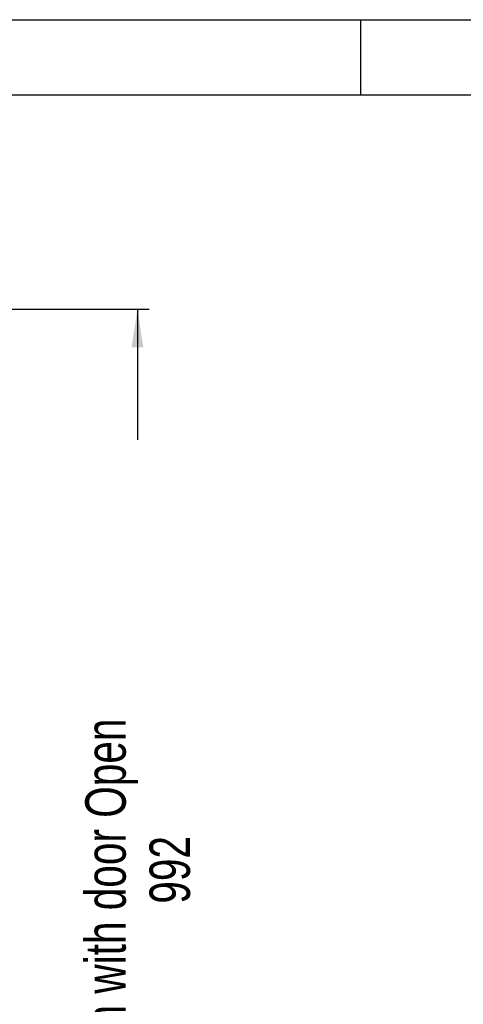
# Model space of a CAD drawing. Header units: millimetres. Extents: x 0 to 4200, y 0 to 2970.
# Tile 45 of 75: x 2095 to 2479, y 2118 to 2970. Entities that reach past the tile are written whole.
import ezdxf

# ---------------------------------------------------------------- set-up
doc = ezdxf.new("R2010")
doc.units = ezdxf.units.MM
doc.header["$LTSCALE"] = 10
doc.layers.add('BOARDER', color=7, linetype='Continuous', lineweight=25)
doc.layers.add('COMPONENT', color=7, linetype='Continuous')
doc.layers.add('DIMENSION', color=8, linetype='Continuous')
doc.styles.add('SLDTEXTSTYLE1', font='TXT', dxfattribs={"width": 0.75})
doc.dimstyles.new('SLDDIMSTYLE0', dxfattribs={"dimtxt": 35, "dimasz": 33.02, "dimexe": 0, "dimexo": 0.0625, "dimgap": 8.75, "dimtad": 0, "dimdec": 0, "dimrnd": 1e-09, "dimzin": 12, "dimdsep": 46, "dimtxsty": 'SLDTEXTSTYLE1', "dimsah": 1, "dimcen": 0.09, "dimadec": 0, "dimazin": 3, "dimtfac": 1, "dimtdec": 0, "dimtofl": 0, "dimtmove": 0, "dimatfit": 3, "dimfxl": 1, "dimfrac": 2, "dimtolj": 1, "dimtzin": 12, "dimarcsym": 0})

# ---------------------------------------------------------------- blocks, each defined once
blk = doc.blocks.new('_D_4')
at = {"layer": 'DIMENSION'}
for p, q in [((2075.11, 2719.54), (2207.35, 2719.54)), ((2197.35, 2719.54), (2197.35, 2606.45)), ((2197.35, 1727.48), (2197.35, 1881.42)), ((2050.79, 1727.48), (2207.35, 1727.48))]:
    blk.add_line(p, q, dxfattribs=at)
for points in [[(2197.35, 2719.54), (2192.27, 2686.52), (2202.43, 2686.52)], [(2197.35, 1727.48), (2202.43, 1760.5), (2192.27, 1760.5)]]:
    blk.add_solid(points, dxfattribs=at)
at = {"layer": 'DIMENSION', "char_height": 35, "attachment_point": 1, "rotation": 90, "style": 'SLDTEXTSTYLE1'}
for s, insert in [('Machine Depth with door Open', (2152.23, 1881.42)), ('992', (2207.8, 2205.14))]:
    blk.add_mtext(s, dxfattribs=dict(at, insert=insert))

msp = doc.modelspace()

# ---------------------------------------------------------------- linework, layer by layer
at = {"layer": 'BOARDER'}
msp.add_line((2390.6, 2905), (2390.6, 2970), dxfattribs=at)
at = {"layer": 'COMPONENT'}
for p, q in [((0, 2970), (4200, 2970)), ((65, 2905), (4135, 2905))]:
    msp.add_line(p, q, dxfattribs=at)

# ---------------------------------------------------------------- dimensions: what is measured, and where the dimension line sits
at = {"layer": 'DIMENSION'}
dim = msp.add_linear_dim(base=(2197.352, 1727.483), p1=(2065.107, 2719.537), p2=(2040.786, 1727.483), angle=90, text='Machine Depth with door Open\\P<>', dimstyle='SLDDIMSTYLE0', dxfattribs=at)
dim.commit()
dim.dimension.update_dxf_attribs({"geometry": '_D_4', "text_midpoint": (2197.352, 2243.936), "dimtype": 160})

doc.saveas('drawing.dxf')
